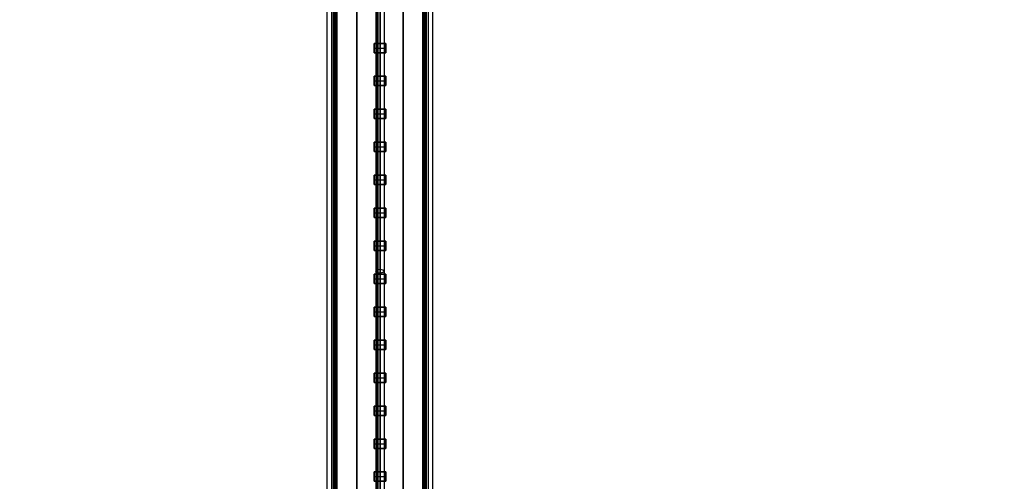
# Model space of a CAD drawing. Header units: millimetres. Extents: x -536 to 535, y -817 to 345.
# Tile 30 of 40: x -108 to 187, y -134 to 5. Entities that reach past the tile are written whole.
import ezdxf

# ---------------------------------------------------------------- set-up
doc = ezdxf.new("R2010")
doc.units = ezdxf.units.MM
doc.header["$MEASUREMENT"] = 0
for name, color, linetype, true_color in [('Cable', 7, 'Continuous', 0x000000), ('Light Source', 7, 'Continuous', 0x000000), ('Tyvek Shade', 7, 'Continuous', 0x000000)]:
    doc.layers.add(name, color=color, linetype=linetype, true_color=true_color)

msp = doc.modelspace()

# ---------------------------------------------------------------- linework, layer by layer
at = {"layer": 'Cable', "color": 250, "true_color": 0x3c3c3c}
for p, q in [((0, -232.45, -43.09), (0, 94.69, -209.77)), ((-1.25, 94.12, -210.89), (-1.25, -235.16, -43.11)), ((0, 93.55, -212), (0, -236.09, -44.04)), ((0, 93.55, -212), (0, -236.09, -44.04)), ((1.25, 94.12, -210.89), (1.25, -235.16, -43.11))]:
    msp.add_line(p, q, dxfattribs=at)
at = {"layer": 'Cable', "color": 250, "true_color": 0x3c3c3c, "extrusion": (2.84217e-14, 0.891007, -0.45399)}
msp.add_arc((0, -145.17, -5.09), 1.25, 270, 90, dxfattribs=at)
at = {"layer": 'Cable', "color": 250, "true_color": 0x3c3c3c, "extrusion": (0, 0.891007, -0.45399)}
msp.add_arc((0, -145.17, -5.09), 1.25, 90, 270, dxfattribs=at)
at = {"layer": 'Light Source', "color": 7, "true_color": 0xffffff}
for p, q in [((-15.84, -686.09, -253.19), (-15.84, 213.91, -253.19)), ((-15.82, -686.09, -253.49), (-15.82, 213.91, -253.49)), ((-13.84, -686.09, -251.19), (-13.84, 213.91, -251.19)), ((-13.81, 213.91, -252.59), (-13.81, -686.09, -252.59)), ((-13.52, 213.91, -251.19), (-13.52, -686.09, -251.19)), ((-13.2, 213.91, -251.89), (-13.2, -686.09, -251.89)), ((0, 213.91, -267.09), (0, -686.09, -267.09)), ((0, 213.91, -265.59), (0, -686.09, -265.59)), ((13.2, 213.91, -251.89), (13.2, -686.09, -251.89)), ((13.52, 213.91, -251.19), (13.52, -686.09, -251.19)), ((13.81, 213.91, -252.59), (13.81, -686.09, -252.59)), ((13.84, 213.91, -251.19), (13.84, -686.09, -251.19)), ((14.42, 213.91, -252.59), (14.42, -686.09, -252.59)), ((15.82, -686.09, -253.49), (15.82, 213.91, -253.49)), ((15.84, -686.09, -253.19), (15.84, 213.91, -253.19))]:
    msp.add_line(p, q, dxfattribs=at)
at = {"layer": 'Light Source', "color": 43, "true_color": 0xd2b46e}
for p, q in [((-7, -683.59, -254.41), (-7, 211.41, -254.41)), ((0, -683.59, -253.66), (0, 211.41, -253.66)), ((7, -683.59, -254.41), (7, 211.41, -254.41)), ((0, -2.04, -255.16), (0, 5.06, -255.16)), ((-1.75, -4.84, -255.66), (-1.75, -2.04, -255.66)), ((-1.75, -2.04, -255.66), (1.75, -2.04, -255.66)), ((0, -2.04, -255.16), (0, -2.04, -256.16)), ((0, -2.04, -256.16), (0, -4.84, -256.16)), ((1.75, -2.04, -255.66), (1.75, -4.84, -255.66)), ((-1.75, -3.44, -255.16), (-1.75, -3.44, -256.16)), ((-1.75, -3.44, -256.16), (1.75, -3.44, -256.16)), ((1.75, -4.84, -255.66), (-1.75, -4.84, -255.66)), ((0, -11.94, -255.16), (0, -4.84, -255.16)), ((0, -4.84, -255.16), (0, -4.84, -256.16)), ((1.75, -3.44, -255.16), (1.75, -3.44, -256.16)), ((-1.75, -14.74, -255.66), (-1.75, -11.94, -255.66)), ((-1.75, -11.94, -255.66), (1.75, -11.94, -255.66)), ((-1.75, -13.34, -255.16), (-1.75, -13.34, -256.16)), ((-1.75, -13.34, -256.16), (1.75, -13.34, -256.16)), ((1.75, -14.74, -255.66), (-1.75, -14.74, -255.66)), ((0, -11.94, -255.16), (0, -11.94, -256.16)), ((0, -11.94, -256.16), (0, -14.74, -256.16)), ((0, -21.84, -255.16), (0, -14.74, -255.16)), ((0, -14.74, -255.16), (0, -14.74, -256.16)), ((1.75, -11.94, -255.66), (1.75, -14.74, -255.66)), ((1.75, -13.34, -255.16), (1.75, -13.34, -256.16)), ((-1.75, -24.64, -255.66), (-1.75, -21.84, -255.66)), ((-1.75, -21.84, -255.66), (1.75, -21.84, -255.66)), ((-1.75, -23.24, -255.16), (-1.75, -23.24, -256.16)), ((-1.75, -23.24, -256.16), (1.75, -23.24, -256.16)), ((0, -21.84, -255.16), (0, -21.84, -256.16)), ((0, -21.84, -256.16), (0, -24.64, -256.16)), ((1.75, -21.84, -255.66), (1.75, -24.64, -255.66)), ((1.75, -23.24, -255.16), (1.75, -23.24, -256.16)), ((1.75, -24.64, -255.66), (-1.75, -24.64, -255.66)), ((0, -31.74, -255.16), (0, -24.64, -255.16)), ((0, -24.64, -255.16), (0, -24.64, -256.16)), ((-1.75, -34.54, -255.66), (-1.75, -31.74, -255.66)), ((-1.75, -31.74, -255.66), (1.75, -31.74, -255.66)), ((0, -31.74, -255.16), (0, -31.74, -256.16)), ((0, -31.74, -256.16), (0, -34.54, -256.16)), ((1.75, -31.74, -255.66), (1.75, -34.54, -255.66)), ((-1.75, -33.14, -255.16), (-1.75, -33.14, -256.16)), ((-1.75, -33.14, -256.16), (1.75, -33.14, -256.16)), ((1.75, -34.54, -255.66), (-1.75, -34.54, -255.66)), ((0, -41.64, -255.16), (0, -34.54, -255.16)), ((0, -34.54, -255.16), (0, -34.54, -256.16)), ((1.75, -33.14, -255.16), (1.75, -33.14, -256.16)), ((-1.75, -44.44, -255.66), (-1.75, -41.64, -255.66)), ((-1.75, -41.64, -255.66), (1.75, -41.64, -255.66)), ((-1.75, -43.04, -255.16), (-1.75, -43.04, -256.16)), ((-1.75, -43.04, -256.16), (1.75, -43.04, -256.16)), ((0, -41.64, -255.16), (0, -41.64, -256.16)), ((0, -41.64, -256.16), (0, -44.44, -256.16)), ((1.75, -41.64, -255.66), (1.75, -44.44, -255.66)), ((1.75, -43.04, -255.16), (1.75, -43.04, -256.16)), ((1.75, -44.44, -255.66), (-1.75, -44.44, -255.66)), ((0, -51.54, -255.16), (0, -44.44, -255.16)), ((0, -44.44, -255.16), (0, -44.44, -256.16)), ((-1.75, -54.34, -255.66), (-1.75, -51.54, -255.66)), ((-1.75, -51.54, -255.66), (1.75, -51.54, -255.66)), ((-1.75, -52.94, -255.16), (-1.75, -52.94, -256.16)), ((-1.75, -52.94, -256.16), (1.75, -52.94, -256.16)), ((0, -51.54, -255.16), (0, -51.54, -256.16)), ((0, -51.54, -256.16), (0, -54.34, -256.16)), ((1.75, -51.54, -255.66), (1.75, -54.34, -255.66)), ((1.75, -52.94, -255.16), (1.75, -52.94, -256.16)), ((1.75, -54.34, -255.66), (-1.75, -54.34, -255.66)), ((0, -61.44, -255.16), (0, -54.34, -255.16)), ((0, -54.34, -255.16), (0, -54.34, -256.16)), ((-1.75, -64.24, -255.66), (-1.75, -61.44, -255.66)), ((-1.75, -61.44, -255.66), (1.75, -61.44, -255.66)), ((0, -61.44, -255.16), (0, -61.44, -256.16)), ((0, -61.44, -256.16), (0, -64.24, -256.16)), ((1.75, -61.44, -255.66), (1.75, -64.24, -255.66)), ((-1.75, -62.84, -255.16), (-1.75, -62.84, -256.16)), ((-1.75, -62.84, -256.16), (1.75, -62.84, -256.16)), ((1.75, -64.24, -255.66), (-1.75, -64.24, -255.66)), ((0, -71.34, -255.16), (0, -64.24, -255.16)), ((0, -64.24, -255.16), (0, -64.24, -256.16)), ((1.75, -62.84, -255.16), (1.75, -62.84, -256.16)), ((-1.75, -74.14, -255.66), (-1.75, -71.34, -255.66)), ((-1.75, -71.34, -255.66), (1.75, -71.34, -255.66)), ((-1.75, -72.74, -255.16), (-1.75, -72.74, -256.16)), ((-1.75, -72.74, -256.16), (1.75, -72.74, -256.16)), ((0, -71.34, -255.16), (0, -71.34, -256.16)), ((0, -71.34, -256.16), (0, -74.14, -256.16)), ((1.75, -71.34, -255.66), (1.75, -74.14, -255.66)), ((1.75, -72.74, -255.16), (1.75, -72.74, -256.16)), ((1.75, -74.14, -255.66), (-1.75, -74.14, -255.66)), ((0, -81.24, -255.16), (0, -74.14, -255.16)), ((0, -74.14, -255.16), (0, -74.14, -256.16)), ((-1.75, -84.04, -255.66), (-1.75, -81.24, -255.66)), ((-1.75, -81.24, -255.66), (1.75, -81.24, -255.66)), ((-1.75, -82.64, -255.16), (-1.75, -82.64, -256.16)), ((-1.75, -82.64, -256.16), (1.75, -82.64, -256.16)), ((0, -81.24, -255.16), (0, -81.24, -256.16)), ((0, -81.24, -256.16), (0, -84.04, -256.16)), ((1.75, -81.24, -255.66), (1.75, -84.04, -255.66)), ((1.75, -82.64, -255.16), (1.75, -82.64, -256.16)), ((1.75, -84.04, -255.66), (-1.75, -84.04, -255.66)), ((0, -91.14, -255.16), (0, -84.04, -255.16)), ((0, -84.04, -255.16), (0, -84.04, -256.16)), ((-1.75, -93.94, -255.66), (-1.75, -91.14, -255.66)), ((-1.75, -91.14, -255.66), (1.75, -91.14, -255.66)), ((0, -91.14, -255.16), (0, -91.14, -256.16)), ((0, -91.14, -256.16), (0, -93.94, -256.16)), ((1.75, -91.14, -255.66), (1.75, -93.94, -255.66)), ((-1.75, -92.54, -255.16), (-1.75, -92.54, -256.16)), ((-1.75, -92.54, -256.16), (1.75, -92.54, -256.16)), ((1.75, -93.94, -255.66), (-1.75, -93.94, -255.66)), ((0, -101.04, -255.16), (0, -93.94, -255.16)), ((0, -93.94, -255.16), (0, -93.94, -256.16)), ((1.75, -92.54, -255.16), (1.75, -92.54, -256.16)), ((-1.75, -103.84, -255.66), (-1.75, -101.04, -255.66)), ((-1.75, -101.04, -255.66), (1.75, -101.04, -255.66)), ((-1.75, -102.44, -255.16), (-1.75, -102.44, -256.16)), ((-1.75, -102.44, -256.16), (1.75, -102.44, -256.16)), ((0, -101.04, -255.16), (0, -101.04, -256.16)), ((0, -101.04, -256.16), (0, -103.84, -256.16)), ((1.75, -101.04, -255.66), (1.75, -103.84, -255.66)), ((1.75, -102.44, -255.16), (1.75, -102.44, -256.16)), ((1.75, -103.84, -255.66), (-1.75, -103.84, -255.66)), ((0, -110.94, -255.16), (0, -103.84, -255.16)), ((0, -103.84, -255.16), (0, -103.84, -256.16)), ((-1.75, -113.74, -255.66), (-1.75, -110.94, -255.66)), ((-1.75, -110.94, -255.66), (1.75, -110.94, -255.66)), ((-1.75, -112.34, -255.16), (-1.75, -112.34, -256.16)), ((-1.75, -112.34, -256.16), (1.75, -112.34, -256.16)), ((0, -110.94, -255.16), (0, -110.94, -256.16)), ((0, -110.94, -256.16), (0, -113.74, -256.16)), ((1.75, -110.94, -255.66), (1.75, -113.74, -255.66)), ((1.75, -112.34, -255.16), (1.75, -112.34, -256.16)), ((1.75, -113.74, -255.66), (-1.75, -113.74, -255.66)), ((0, -120.84, -255.16), (0, -113.74, -255.16)), ((0, -113.74, -255.16), (0, -113.74, -256.16)), ((-1.75, -123.64, -255.66), (-1.75, -120.84, -255.66)), ((-1.75, -120.84, -255.66), (1.75, -120.84, -255.66)), ((0, -120.84, -255.16), (0, -120.84, -256.16)), ((0, -120.84, -256.16), (0, -123.64, -256.16)), ((1.75, -120.84, -255.66), (1.75, -123.64, -255.66)), ((-1.75, -122.24, -255.16), (-1.75, -122.24, -256.16)), ((-1.75, -122.24, -256.16), (1.75, -122.24, -256.16)), ((1.75, -123.64, -255.66), (-1.75, -123.64, -255.66)), ((0, -130.74, -255.16), (0, -123.64, -255.16)), ((0, -123.64, -255.16), (0, -123.64, -256.16)), ((1.75, -122.24, -255.16), (1.75, -122.24, -256.16)), ((-1.75, -133.54, -255.66), (-1.75, -130.74, -255.66)), ((-1.75, -130.74, -255.66), (1.75, -130.74, -255.66)), ((-1.75, -132.14, -255.16), (-1.75, -132.14, -256.16)), ((-1.75, -132.14, -256.16), (1.75, -132.14, -256.16)), ((0, -130.74, -255.16), (0, -130.74, -256.16)), ((0, -130.74, -256.16), (0, -133.54, -256.16)), ((1.75, -130.74, -255.66), (1.75, -133.54, -255.66)), ((1.75, -132.14, -255.16), (1.75, -132.14, -256.16)), ((1.75, -133.54, -255.66), (-1.75, -133.54, -255.66)), ((0, -133.54, -255.16), (0, -133.54, -256.16))]:
    msp.add_line(p, q, dxfattribs=at)
at = {"layer": 'Light Source', "color": 7, "true_color": 0xffffff}
for points in [[(-14.42, -686.09, -252.59), (-14.42, -236.09, -252.59), (-14.42, 213.91, -252.59)], [(-13.2, -686.09, -251.19), (-13.2, -236.09, -251.19), (-13.2, 213.91, -251.19)], [(-13.2, -686.09, -252.59), (-13.2, -236.09, -252.59), (-13.2, 213.91, -252.59)], [(13.2, -686.09, -252.59), (13.2, -236.09, -252.59), (13.2, 213.91, -252.59)], [(13.2, -686.09, -251.19), (13.2, -236.09, -251.19), (13.2, 213.91, -251.19)]]:
    msp.add_open_spline(points, degree=2, dxfattribs=at)
at = {"layer": 'Light Source'}
for points in [[(-14, -686.09, -252.64), (-14, -236.09, -252.64), (-14, 213.91, -252.64)], [(-14, -686.09, -253.64), (-14, -236.09, -253.64), (-14, 213.91, -253.64)], [(-14, -686.09, -251.14), (-14, -236.09, -251.14), (-14, 213.91, -251.14)], [(-14, -686.09, -237.09), (-14, -236.09, -237.09), (-14, 213.91, -237.09)], [(-13, -686.09, -236.09), (-13, -236.09, -236.09), (-13, 213.91, -236.09)], [(-12.9, -686.09, -252.64), (-12.9, -236.09, -252.64), (-12.9, 213.91, -252.64)], [(-12.9, -686.09, -251.14), (-12.9, -236.09, -251.14), (-12.9, 213.91, -251.14)], [(12.9, -686.09, -251.14), (12.9, -236.09, -251.14), (12.9, 213.91, -251.14)], [(12.9, -686.09, -252.64), (12.9, -236.09, -252.64), (12.9, 213.91, -252.64)], [(13, -686.09, -236.09), (13, -236.09, -236.09), (13, 213.91, -236.09)], [(14, -686.09, -237.09), (14, -236.09, -237.09), (14, 213.91, -237.09)], [(14, -686.09, -251.14), (14, -236.09, -251.14), (14, 213.91, -251.14)], [(14, -686.09, -252.64), (14, -236.09, -252.64), (14, 213.91, -252.64)], [(14, -686.09, -253.64), (14, -236.09, -253.64), (14, 213.91, -253.64)]]:
    msp.add_open_spline(points, degree=2, dxfattribs=at)
at = {"layer": 'Light Source', "color": 43, "true_color": 0xd2b46e}
for points in [[(-7, 211.41, -255.16), (-7, -236.09, -255.16), (-7, -683.59, -255.16)], [(-7, -683.59, -253.66), (-7, -236.09, -253.66), (-7, 211.41, -253.66)], [(7, 211.41, -255.16), (7, -236.09, -255.16), (7, -683.59, -255.16)], [(7, 211.41, -253.66), (7, -236.09, -253.66), (7, -683.59, -253.66)], [(-1.75, -2.04, -255.16), (-1.75, -3.44, -255.16), (-1.75, -4.84, -255.16)], [(1.75, -2.04, -255.16), (0, -2.04, -255.16), (-1.75, -2.04, -255.16)], [(-1.75, -2.04, -256.16), (-1.75, -3.44, -256.16), (-1.75, -4.84, -256.16)], [(-1.75, -2.04, -255.16), (-1.75, -2.04, -255.66), (-1.75, -2.04, -256.16)], [(1.75, -2.04, -256.16), (0, -2.04, -256.16), (-1.75, -2.04, -256.16)], [(1.75, -4.84, -255.16), (1.75, -3.44, -255.16), (1.75, -2.04, -255.16)], [(1.75, -2.04, -256.16), (1.75, -2.04, -255.66), (1.75, -2.04, -255.16)], [(1.75, -4.84, -256.16), (1.75, -3.44, -256.16), (1.75, -2.04, -256.16)], [(-1.75, -4.84, -255.16), (0, -4.84, -255.16), (1.75, -4.84, -255.16)], [(-1.75, -4.84, -256.16), (-1.75, -4.84, -255.66), (-1.75, -4.84, -255.16)], [(-1.75, -4.84, -256.16), (0, -4.84, -256.16), (1.75, -4.84, -256.16)], [(1.75, -4.84, -256.16), (1.75, -4.84, -255.66), (1.75, -4.84, -255.16)], [(-1.75, -11.94, -255.16), (-1.75, -13.34, -255.16), (-1.75, -14.74, -255.16)], [(1.75, -11.94, -255.16), (0, -11.94, -255.16), (-1.75, -11.94, -255.16)], [(-1.75, -11.94, -256.16), (-1.75, -13.34, -256.16), (-1.75, -14.74, -256.16)], [(-1.75, -11.94, -255.16), (-1.75, -11.94, -255.66), (-1.75, -11.94, -256.16)], [(1.75, -11.94, -256.16), (0, -11.94, -256.16), (-1.75, -11.94, -256.16)], [(-1.75, -14.74, -255.16), (0, -14.74, -255.16), (1.75, -14.74, -255.16)], [(-1.75, -14.74, -256.16), (-1.75, -14.74, -255.66), (-1.75, -14.74, -255.16)], [(-1.75, -14.74, -256.16), (0, -14.74, -256.16), (1.75, -14.74, -256.16)], [(1.75, -14.74, -255.16), (1.75, -13.34, -255.16), (1.75, -11.94, -255.16)], [(1.75, -11.94, -256.16), (1.75, -11.94, -255.66), (1.75, -11.94, -255.16)], [(1.75, -14.74, -256.16), (1.75, -13.34, -256.16), (1.75, -11.94, -256.16)], [(1.75, -14.74, -256.16), (1.75, -14.74, -255.66), (1.75, -14.74, -255.16)], [(-1.75, -21.84, -255.16), (-1.75, -23.24, -255.16), (-1.75, -24.64, -255.16)], [(1.75, -21.84, -255.16), (0, -21.84, -255.16), (-1.75, -21.84, -255.16)], [(-1.75, -21.84, -256.16), (-1.75, -23.24, -256.16), (-1.75, -24.64, -256.16)], [(-1.75, -21.84, -255.16), (-1.75, -21.84, -255.66), (-1.75, -21.84, -256.16)], [(1.75, -21.84, -256.16), (0, -21.84, -256.16), (-1.75, -21.84, -256.16)], [(1.75, -24.64, -255.16), (1.75, -23.24, -255.16), (1.75, -21.84, -255.16)], [(1.75, -21.84, -256.16), (1.75, -21.84, -255.66), (1.75, -21.84, -255.16)], [(1.75, -24.64, -256.16), (1.75, -23.24, -256.16), (1.75, -21.84, -256.16)], [(-1.75, -24.64, -255.16), (0, -24.64, -255.16), (1.75, -24.64, -255.16)], [(-1.75, -24.64, -256.16), (-1.75, -24.64, -255.66), (-1.75, -24.64, -255.16)], [(-1.75, -24.64, -256.16), (0, -24.64, -256.16), (1.75, -24.64, -256.16)], [(1.75, -24.64, -256.16), (1.75, -24.64, -255.66), (1.75, -24.64, -255.16)], [(-1.75, -31.74, -255.16), (-1.75, -33.14, -255.16), (-1.75, -34.54, -255.16)], [(1.75, -31.74, -255.16), (0, -31.74, -255.16), (-1.75, -31.74, -255.16)], [(-1.75, -31.74, -256.16), (-1.75, -33.14, -256.16), (-1.75, -34.54, -256.16)], [(-1.75, -31.74, -255.16), (-1.75, -31.74, -255.66), (-1.75, -31.74, -256.16)], [(1.75, -31.74, -256.16), (0, -31.74, -256.16), (-1.75, -31.74, -256.16)], [(1.75, -34.54, -255.16), (1.75, -33.14, -255.16), (1.75, -31.74, -255.16)], [(1.75, -31.74, -256.16), (1.75, -31.74, -255.66), (1.75, -31.74, -255.16)], [(1.75, -34.54, -256.16), (1.75, -33.14, -256.16), (1.75, -31.74, -256.16)], [(-1.75, -34.54, -255.16), (0, -34.54, -255.16), (1.75, -34.54, -255.16)], [(-1.75, -34.54, -256.16), (-1.75, -34.54, -255.66), (-1.75, -34.54, -255.16)], [(-1.75, -34.54, -256.16), (0, -34.54, -256.16), (1.75, -34.54, -256.16)], [(1.75, -34.54, -256.16), (1.75, -34.54, -255.66), (1.75, -34.54, -255.16)], [(-1.75, -41.64, -255.16), (-1.75, -43.04, -255.16), (-1.75, -44.44, -255.16)], [(1.75, -41.64, -255.16), (0, -41.64, -255.16), (-1.75, -41.64, -255.16)], [(-1.75, -41.64, -256.16), (-1.75, -43.04, -256.16), (-1.75, -44.44, -256.16)], [(-1.75, -41.64, -255.16), (-1.75, -41.64, -255.66), (-1.75, -41.64, -256.16)], [(1.75, -41.64, -256.16), (0, -41.64, -256.16), (-1.75, -41.64, -256.16)], [(1.75, -44.44, -255.16), (1.75, -43.04, -255.16), (1.75, -41.64, -255.16)], [(1.75, -41.64, -256.16), (1.75, -41.64, -255.66), (1.75, -41.64, -255.16)], [(1.75, -44.44, -256.16), (1.75, -43.04, -256.16), (1.75, -41.64, -256.16)], [(-1.75, -44.44, -255.16), (0, -44.44, -255.16), (1.75, -44.44, -255.16)], [(-1.75, -44.44, -256.16), (-1.75, -44.44, -255.66), (-1.75, -44.44, -255.16)], [(-1.75, -44.44, -256.16), (0, -44.44, -256.16), (1.75, -44.44, -256.16)], [(1.75, -44.44, -256.16), (1.75, -44.44, -255.66), (1.75, -44.44, -255.16)], [(-1.75, -51.54, -255.16), (-1.75, -52.94, -255.16), (-1.75, -54.34, -255.16)], [(1.75, -51.54, -255.16), (0, -51.54, -255.16), (-1.75, -51.54, -255.16)], [(-1.75, -51.54, -256.16), (-1.75, -52.94, -256.16), (-1.75, -54.34, -256.16)], [(-1.75, -51.54, -255.16), (-1.75, -51.54, -255.66), (-1.75, -51.54, -256.16)], [(1.75, -51.54, -256.16), (0, -51.54, -256.16), (-1.75, -51.54, -256.16)], [(1.75, -54.34, -255.16), (1.75, -52.94, -255.16), (1.75, -51.54, -255.16)], [(1.75, -51.54, -256.16), (1.75, -51.54, -255.66), (1.75, -51.54, -255.16)], [(1.75, -54.34, -256.16), (1.75, -52.94, -256.16), (1.75, -51.54, -256.16)], [(-1.75, -54.34, -255.16), (0, -54.34, -255.16), (1.75, -54.34, -255.16)], [(-1.75, -54.34, -256.16), (-1.75, -54.34, -255.66), (-1.75, -54.34, -255.16)], [(-1.75, -54.34, -256.16), (0, -54.34, -256.16), (1.75, -54.34, -256.16)], [(1.75, -54.34, -256.16), (1.75, -54.34, -255.66), (1.75, -54.34, -255.16)], [(-1.75, -61.44, -255.16), (-1.75, -62.84, -255.16), (-1.75, -64.24, -255.16)], [(1.75, -61.44, -255.16), (0, -61.44, -255.16), (-1.75, -61.44, -255.16)], [(-1.75, -61.44, -256.16), (-1.75, -62.84, -256.16), (-1.75, -64.24, -256.16)], [(-1.75, -61.44, -255.16), (-1.75, -61.44, -255.66), (-1.75, -61.44, -256.16)], [(1.75, -61.44, -256.16), (0, -61.44, -256.16), (-1.75, -61.44, -256.16)], [(1.75, -64.24, -255.16), (1.75, -62.84, -255.16), (1.75, -61.44, -255.16)], [(1.75, -61.44, -256.16), (1.75, -61.44, -255.66), (1.75, -61.44, -255.16)], [(1.75, -64.24, -256.16), (1.75, -62.84, -256.16), (1.75, -61.44, -256.16)], [(-1.75, -64.24, -255.16), (0, -64.24, -255.16), (1.75, -64.24, -255.16)], [(-1.75, -64.24, -256.16), (-1.75, -64.24, -255.66), (-1.75, -64.24, -255.16)], [(-1.75, -64.24, -256.16), (0, -64.24, -256.16), (1.75, -64.24, -256.16)], [(1.75, -64.24, -256.16), (1.75, -64.24, -255.66), (1.75, -64.24, -255.16)], [(-1.75, -71.34, -255.16), (-1.75, -72.74, -255.16), (-1.75, -74.14, -255.16)], [(1.75, -71.34, -255.16), (0, -71.34, -255.16), (-1.75, -71.34, -255.16)], [(-1.75, -71.34, -256.16), (-1.75, -72.74, -256.16), (-1.75, -74.14, -256.16)], [(-1.75, -71.34, -255.16), (-1.75, -71.34, -255.66), (-1.75, -71.34, -256.16)], [(1.75, -71.34, -256.16), (0, -71.34, -256.16), (-1.75, -71.34, -256.16)], [(1.75, -74.14, -255.16), (1.75, -72.74, -255.16), (1.75, -71.34, -255.16)], [(1.75, -71.34, -256.16), (1.75, -71.34, -255.66), (1.75, -71.34, -255.16)], [(1.75, -74.14, -256.16), (1.75, -72.74, -256.16), (1.75, -71.34, -256.16)], [(-1.75, -74.14, -255.16), (0, -74.14, -255.16), (1.75, -74.14, -255.16)], [(-1.75, -74.14, -256.16), (-1.75, -74.14, -255.66), (-1.75, -74.14, -255.16)], [(-1.75, -74.14, -256.16), (0, -74.14, -256.16), (1.75, -74.14, -256.16)], [(1.75, -74.14, -256.16), (1.75, -74.14, -255.66), (1.75, -74.14, -255.16)], [(-1.75, -81.24, -255.16), (-1.75, -82.64, -255.16), (-1.75, -84.04, -255.16)], [(1.75, -81.24, -255.16), (0, -81.24, -255.16), (-1.75, -81.24, -255.16)], [(-1.75, -81.24, -256.16), (-1.75, -82.64, -256.16), (-1.75, -84.04, -256.16)], [(-1.75, -81.24, -255.16), (-1.75, -81.24, -255.66), (-1.75, -81.24, -256.16)], [(1.75, -81.24, -256.16), (0, -81.24, -256.16), (-1.75, -81.24, -256.16)], [(1.75, -84.04, -255.16), (1.75, -82.64, -255.16), (1.75, -81.24, -255.16)], [(1.75, -81.24, -256.16), (1.75, -81.24, -255.66), (1.75, -81.24, -255.16)], [(1.75, -84.04, -256.16), (1.75, -82.64, -256.16), (1.75, -81.24, -256.16)], [(-1.75, -84.04, -255.16), (0, -84.04, -255.16), (1.75, -84.04, -255.16)], [(-1.75, -84.04, -256.16), (-1.75, -84.04, -255.66), (-1.75, -84.04, -255.16)], [(-1.75, -84.04, -256.16), (0, -84.04, -256.16), (1.75, -84.04, -256.16)], [(1.75, -84.04, -256.16), (1.75, -84.04, -255.66), (1.75, -84.04, -255.16)], [(-1.75, -91.14, -255.16), (-1.75, -92.54, -255.16), (-1.75, -93.94, -255.16)], [(1.75, -91.14, -255.16), (0, -91.14, -255.16), (-1.75, -91.14, -255.16)], [(-1.75, -91.14, -256.16), (-1.75, -92.54, -256.16), (-1.75, -93.94, -256.16)], [(-1.75, -91.14, -255.16), (-1.75, -91.14, -255.66), (-1.75, -91.14, -256.16)], [(1.75, -91.14, -256.16), (0, -91.14, -256.16), (-1.75, -91.14, -256.16)], [(1.75, -93.94, -255.16), (1.75, -92.54, -255.16), (1.75, -91.14, -255.16)], [(1.75, -91.14, -256.16), (1.75, -91.14, -255.66), (1.75, -91.14, -255.16)], [(1.75, -93.94, -256.16), (1.75, -92.54, -256.16), (1.75, -91.14, -256.16)], [(-1.75, -93.94, -255.16), (0, -93.94, -255.16), (1.75, -93.94, -255.16)], [(-1.75, -93.94, -256.16), (-1.75, -93.94, -255.66), (-1.75, -93.94, -255.16)], [(-1.75, -93.94, -256.16), (0, -93.94, -256.16), (1.75, -93.94, -256.16)], [(1.75, -93.94, -256.16), (1.75, -93.94, -255.66), (1.75, -93.94, -255.16)], [(-1.75, -101.04, -255.16), (-1.75, -102.44, -255.16), (-1.75, -103.84, -255.16)], [(1.75, -101.04, -255.16), (0, -101.04, -255.16), (-1.75, -101.04, -255.16)], [(-1.75, -101.04, -256.16), (-1.75, -102.44, -256.16), (-1.75, -103.84, -256.16)], [(-1.75, -101.04, -255.16), (-1.75, -101.04, -255.66), (-1.75, -101.04, -256.16)], [(1.75, -101.04, -256.16), (0, -101.04, -256.16), (-1.75, -101.04, -256.16)], [(1.75, -103.84, -255.16), (1.75, -102.44, -255.16), (1.75, -101.04, -255.16)], [(1.75, -101.04, -256.16), (1.75, -101.04, -255.66), (1.75, -101.04, -255.16)], [(1.75, -103.84, -256.16), (1.75, -102.44, -256.16), (1.75, -101.04, -256.16)], [(-1.75, -103.84, -255.16), (0, -103.84, -255.16), (1.75, -103.84, -255.16)], [(-1.75, -103.84, -256.16), (-1.75, -103.84, -255.66), (-1.75, -103.84, -255.16)], [(-1.75, -103.84, -256.16), (0, -103.84, -256.16), (1.75, -103.84, -256.16)], [(1.75, -103.84, -256.16), (1.75, -103.84, -255.66), (1.75, -103.84, -255.16)], [(-1.75, -110.94, -255.16), (-1.75, -112.34, -255.16), (-1.75, -113.74, -255.16)], [(1.75, -110.94, -255.16), (0, -110.94, -255.16), (-1.75, -110.94, -255.16)], [(-1.75, -110.94, -256.16), (-1.75, -112.34, -256.16), (-1.75, -113.74, -256.16)], [(-1.75, -110.94, -255.16), (-1.75, -110.94, -255.66), (-1.75, -110.94, -256.16)], [(1.75, -110.94, -256.16), (0, -110.94, -256.16), (-1.75, -110.94, -256.16)], [(1.75, -113.74, -255.16), (1.75, -112.34, -255.16), (1.75, -110.94, -255.16)], [(1.75, -110.94, -256.16), (1.75, -110.94, -255.66), (1.75, -110.94, -255.16)], [(1.75, -113.74, -256.16), (1.75, -112.34, -256.16), (1.75, -110.94, -256.16)], [(-1.75, -113.74, -255.16), (0, -113.74, -255.16), (1.75, -113.74, -255.16)], [(-1.75, -113.74, -256.16), (-1.75, -113.74, -255.66), (-1.75, -113.74, -255.16)], [(-1.75, -113.74, -256.16), (0, -113.74, -256.16), (1.75, -113.74, -256.16)], [(1.75, -113.74, -256.16), (1.75, -113.74, -255.66), (1.75, -113.74, -255.16)], [(-1.75, -120.84, -255.16), (-1.75, -122.24, -255.16), (-1.75, -123.64, -255.16)], [(1.75, -120.84, -255.16), (0, -120.84, -255.16), (-1.75, -120.84, -255.16)], [(-1.75, -120.84, -256.16), (-1.75, -122.24, -256.16), (-1.75, -123.64, -256.16)], [(-1.75, -120.84, -255.16), (-1.75, -120.84, -255.66), (-1.75, -120.84, -256.16)], [(1.75, -120.84, -256.16), (0, -120.84, -256.16), (-1.75, -120.84, -256.16)], [(1.75, -123.64, -255.16), (1.75, -122.24, -255.16), (1.75, -120.84, -255.16)], [(1.75, -120.84, -256.16), (1.75, -120.84, -255.66), (1.75, -120.84, -255.16)], [(1.75, -123.64, -256.16), (1.75, -122.24, -256.16), (1.75, -120.84, -256.16)], [(-1.75, -123.64, -255.16), (0, -123.64, -255.16), (1.75, -123.64, -255.16)], [(-1.75, -123.64, -256.16), (-1.75, -123.64, -255.66), (-1.75, -123.64, -255.16)], [(-1.75, -123.64, -256.16), (0, -123.64, -256.16), (1.75, -123.64, -256.16)], [(1.75, -123.64, -256.16), (1.75, -123.64, -255.66), (1.75, -123.64, -255.16)], [(-1.75, -130.74, -255.16), (-1.75, -132.14, -255.16), (-1.75, -133.54, -255.16)], [(1.75, -130.74, -255.16), (0, -130.74, -255.16), (-1.75, -130.74, -255.16)], [(-1.75, -130.74, -256.16), (-1.75, -132.14, -256.16), (-1.75, -133.54, -256.16)], [(-1.75, -130.74, -255.16), (-1.75, -130.74, -255.66), (-1.75, -130.74, -256.16)], [(1.75, -130.74, -256.16), (0, -130.74, -256.16), (-1.75, -130.74, -256.16)], [(1.75, -133.54, -255.16), (1.75, -132.14, -255.16), (1.75, -130.74, -255.16)], [(1.75, -130.74, -256.16), (1.75, -130.74, -255.66), (1.75, -130.74, -255.16)], [(1.75, -133.54, -256.16), (1.75, -132.14, -256.16), (1.75, -130.74, -256.16)], [(-1.75, -133.54, -255.16), (0, -133.54, -255.16), (1.75, -133.54, -255.16)], [(-1.75, -133.54, -256.16), (-1.75, -133.54, -255.66), (-1.75, -133.54, -255.16)], [(-1.75, -133.54, -256.16), (0, -133.54, -256.16), (1.75, -133.54, -256.16)], [(1.75, -133.54, -256.16), (1.75, -133.54, -255.66), (1.75, -133.54, -255.16)]]:
    msp.add_open_spline(points, degree=2, dxfattribs=at)
at = {"layer": 'Tyvek Shade'}
for p, q in [((0, -156.09, -233.54), (0, 85.91, -233.54)), ((0, -156.09, -233.09), (0, 85.91, -233.09))]:
    msp.add_line(p, q, dxfattribs=at)
at = {"layer": 'Tyvek Shade', "extrusion": (1, 0, 0)}
for centre, radius, start, end in [((-236.09, 507.91, -0.98), 941, 231.94884, 308.0512), ((-236.09, 507.91, -0.58), 940.55, 232.02842, 307.97173)]:
    msp.add_arc(centre, radius, start, end, dxfattribs=at)
at = {"layer": 'Tyvek Shade'}
for points, knots in [([(535, -236.09, -433.09), (535, -297.88, -433.09), (528.13, -359.32, -426.91), (499.7, -476.48, -403.84), (478.1, -532.18, -386.93), (417.29, -633.07, -346.98), (378.41, -676.87, -324.45), (286.91, -746.64, -283.58), (233.99, -773.12, -265.11), (118.49, -808.06, -239.61), (56.67, -816.55, -232.72), (-66.68, -815.58, -233.48), (-128.25, -806.14, -241.11), (-243.06, -769.14, -267.89), (-295.31, -741.64, -286.83), (-385.14, -670.07, -328.06), (-423, -625.58, -350.45), (-482.21, -523.04, -389.95), (-502.93, -466.62, -406.39), (-529.66, -348.77, -428.25), (-535.7, -287.35, -433.69), (-534.19, -164.79, -432.38), (-526.64, -103.66, -425.62), (-496.68, 12.93, -401.49), (-474.25, 68.4, -384.1), (-411.52, 168.14, -343.54), (-371.59, 211.28, -320.89), (-278.47, 279.25, -280.42), (-224.89, 304.72, -262.44), (-108.73, 337.65, -238.22), (-46.71, 345.18, -232.1), (76.55, 342.29, -234.35), (137.81, 331.91, -242.7), (194.42, 312.55, -256.6)], [0, 0, 0, 0, 0.062459, 0.062459, 0.124919, 0.124919, 0.187703, 0.187703, 0.250488, 0.250488, 0.312396, 0.312396, 0.374304, 0.374304, 0.437133, 0.437133, 0.499961, 0.499961, 0.562765, 0.562765, 0.625569, 0.625569, 0.688406, 0.688406, 0.751243, 0.751243, 0.813854, 0.813854, 0.876466, 0.876466, 0.938233, 0.938233, 1, 1, 1, 1]), ([(193.91, 311.3, -256.94), (137.43, 330.63, -243.11), (76.33, 341, -234.79), (-46.63, 343.87, -232.55), (-108.49, 336.35, -238.65), (-224.37, 303.46, -262.77), (-277.82, 278.03, -280.68), (-370.71, 210.2, -320.95), (-410.55, 167.16, -343.5), (-473.15, 67.63, -383.87), (-495.55, 12.3, -401.19), (-525.45, -104.01, -425.21), (-532.99, -164.99, -431.94), (-534.49, -287.24, -433.24), (-528.46, -348.52, -427.82), (-501.77, -466.08, -406.05), (-481.08, -522.36, -389.69), (-421.98, -624.67, -350.37), (-384.21, -669.04, -328.08), (-294.58, -740.46, -287.03), (-242.46, -767.91, -268.18), (-127.92, -804.85, -241.53), (-66.5, -814.28, -233.93), (56.54, -815.24, -233.18), (118.2, -806.77, -240.03), (233.43, -771.87, -265.42), (286.23, -745.44, -283.81), (377.5, -675.82, -324.5), (416.29, -632.13, -346.91), (476.99, -531.47, -386.69), (498.55, -475.89, -403.52), (526.93, -359.01, -426.49), (533.79, -297.71, -432.64), (533.79, -236.09, -432.64)], [-1, -1, -1, -1, -0.93823, -0.93823, -0.876461, -0.876461, -0.813844, -0.813844, -0.751226, -0.751226, -0.688398, -0.688398, -0.62557, -0.62557, -0.562773, -0.562773, -0.499976, -0.499976, -0.437145, -0.437145, -0.374313, -0.374313, -0.312403, -0.312403, -0.250492, -0.250492, -0.187697, -0.187697, -0.124901, -0.124901, -0.06245, -0.06245, 0, 0, 0, 0])]:
    msp.add_open_spline(points, degree=3, knots=knots, dxfattribs=at)

doc.saveas('drawing.dxf')
